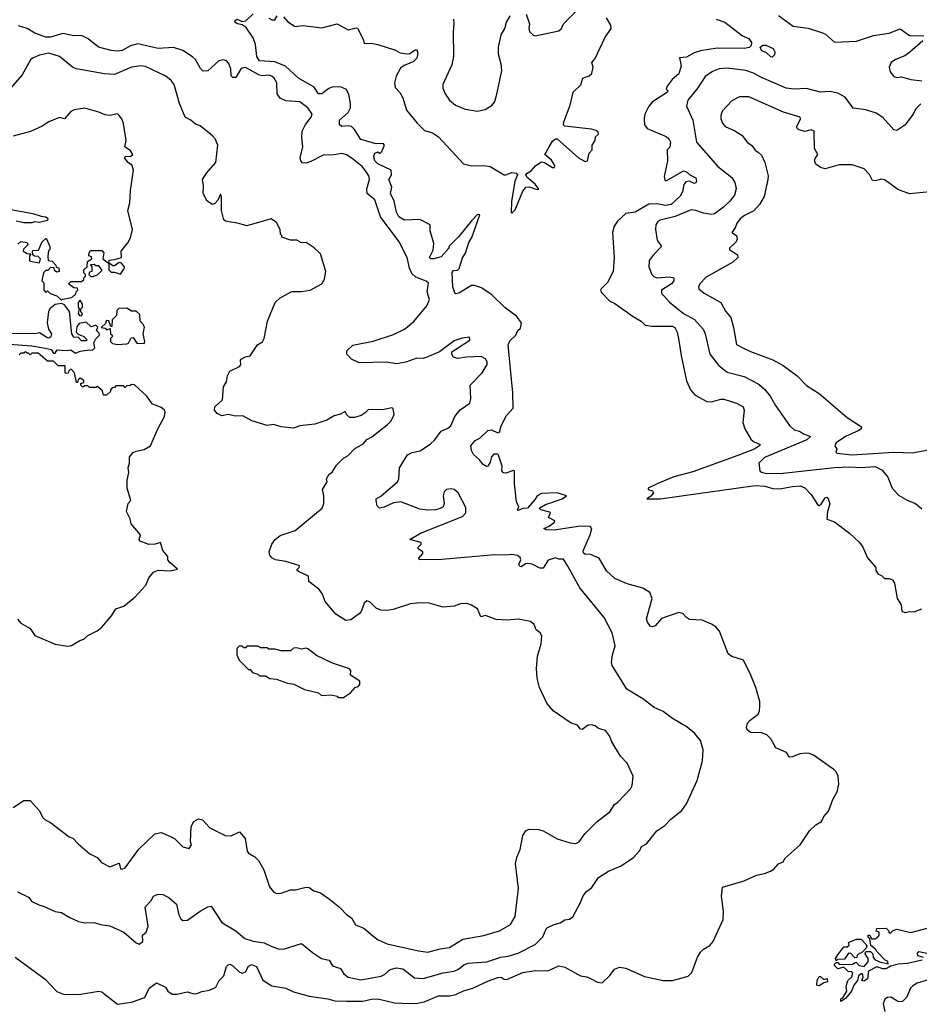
# Model space of a CAD drawing. Extents: x 1966327 to 2147849, y 395140 to 552178.
# Tile 71 of 256: x 1984128 to 1989898, y 461842 to 468161. Entities that reach past the tile are written whole.
import ezdxf

# ---------------------------------------------------------------- set-up
doc = ezdxf.new("R2010")
doc.units = 0

msp = doc.modelspace()

# ---------------------------------------------------------------- linework, layer by layer
at = {"layer": '0CON20XD'}
for points in [[(1987153.3, 465355), (1987145, 465320), (1987130, 465295), (1987123, 465293), (1987100, 465305), (1987077.5, 465335), (1987039.5, 465369.5), (1987026.2, 465395), (1987022.5, 465425), (1987050.3, 465459.7), (1987078.8, 465475), (1987130, 465525), (1987155, 465529.1), (1987195, 465508.8), (1987205, 465513.3), (1987216, 465555), (1987249.7, 465620.3), (1987292.1, 465667.9), (1987291.8, 465765), (1987261.8, 466075), (1987271, 466099), (1987310, 466135), (1987323.8, 466165), (1987339.4, 466180.6), (1987345.5, 466215), (1987315, 466258), (1987240.8, 466310.8), (1987155.7, 466395.7), (1987090.2, 466440.3), (1987045.5, 466454.5), (1987025, 466454.5), (1986943.5, 466406.5), (1986921.9, 466401.9), (1986905.5, 466445.5), (1986901.7, 466538.3), (1986909.3, 466550.7), (1986937, 466553), (1986947, 466563), (1986968.3, 466631.7), (1986987, 466663), (1987008.3, 466731.7), (1987027, 466763), (1987078.3, 466908.3), (1987065, 466910), (1987025, 466870), (1986945, 466770), (1986880, 466705), (1986880, 466695), (1986831.2, 466638.8), (1986785, 466626.2), (1986765, 466626.9), (1986756.9, 466635), (1986779.3, 466680.7), (1986783.4, 466725), (1986761.1, 466805), (1986760, 466845), (1986695, 466878), (1986595.3, 466874.7), (1986560, 466895), (1986544.2, 466925), (1986529.1, 466995), (1986505.8, 467045), (1986514.2, 467085), (1986494.5, 467134.5), (1986512.5, 467165), (1986510, 467195), (1986425, 467234.6), (1986405.6, 467255), (1986400.9, 467269.1), (1986398.5, 467285), (1986405, 467304), (1986425, 467312.5), (1986437.5, 467302.5), (1986450, 467315), (1986467.5, 467355), (1986460, 467365), (1986415, 467363.8), (1986315, 467391.5), (1986274.3, 467455), (1986255, 467474.3), (1986235, 467478.9), (1986195, 467475.8), (1986178.8, 467485), (1986179.4, 467515), (1986233.6, 467565), (1986249.1, 467595), (1986250.4, 467625), (1986239.5, 467679.5), (1986223, 467713), (1986185, 467729.1), (1986133, 467727), (1986111.1, 467718.9), (1986065, 467685.5), (1986045, 467683.8), (1986017, 467727), (1985915, 467784.6), (1985833.3, 467863.3), (1985765, 467889.5), (1985665, 467897.5), (1985649.1, 467925), (1985640.9, 468000.9), (1985624.2, 468045), (1985580.7, 468110.7), (1985555, 468127.5), (1985523.8, 468135), (1985508, 468145), (1985509.2, 468155), (1985521.2, 468165), (1985555, 468150), (1985577.7, 468152.3), (1985625, 468198.8)], [(1985725, 468170), (1985745, 468160), (1985765, 468160), (1985780, 468185)], [(1985819.3, 468179.3), (1985847, 468147), (1985895, 468117.5), (1985945, 468123.3), (1986065, 468108.8), (1986165, 468134.5), (1986235, 468095.7), (1986285, 468108.6), (1986295, 468105.6), (1986331.9, 468035), (1986338.3, 468008.3), (1986385, 468010), (1986425, 468000.6), (1986537.5, 467965), (1986567.5, 467947.5), (1986597.4, 467942.6), (1986627.5, 467942.5), (1986665, 467966.7), (1986675, 467966.7), (1986682, 467945), (1986675, 467913.3), (1986650.9, 467889.1), (1986593.2, 467866.8), (1986570, 467850), (1986542.9, 467797.1), (1986531.5, 467755), (1986536.5, 467725), (1986565, 467694.3), (1986585, 467660), (1986609.5, 467579.5), (1986676.4, 467496.4), (1986725, 467448.8), (1986775, 467434.4), (1986815, 467409.4), (1986975, 467235.6), (1987025, 467223.3), (1987105, 467225.5), (1987145, 467219.4), (1987235, 467165.7), (1987245, 467164), (1987285, 467180), (1987313.3, 467175), (1987321.2, 467165), (1987303.3, 467125), (1987283, 466993), (1987280, 466925), (1987285, 466920), (1987305, 466940), (1987355, 467060), (1987373.6, 467086.4), (1987395, 467087.5), (1987445, 467070), (1987457.5, 467072.5), (1987433.3, 467105), (1987380.5, 467150.5), (1987374.2, 467165), (1987382.5, 467175), (1987408.7, 467191.3), (1987438, 467225), (1987475, 467248.8), (1987495, 467243.3), (1987545, 467212.5), (1987558.3, 467211.7), (1987560, 467225), (1987538.3, 467258.3), (1987496.7, 467295), (1987524.8, 467345.3), (1987545, 467380.8), (1987565, 467396.2), (1987575, 467396.7), (1987712.5, 467275), (1987755, 467250), (1987770, 467255), (1987780, 467305), (1987800, 467325), (1987800, 467355), (1987820, 467385), (1987821.7, 467408.3), (1987840, 467425), (1987838.3, 467438.3), (1987825, 467450), (1987795, 467457.5), (1987625, 467477.5), (1987616.7, 467486.7), (1987618, 467505), (1987658.9, 467611.1), (1987678.5, 467695), (1987727.2, 467742.8), (1987740, 467785), (1987779.8, 467800.2), (1987797.1, 467815), (1987805.6, 467855), (1987796.7, 467885), (1987818.5, 467911.5), (1987882.1, 468045), (1987920.8, 468105), (1987920, 468125), (1987892.1, 468172.1)], [(1986909.4, 468165), (1986913.3, 468135), (1986908.5, 468085), (1986911.1, 467925), (1986899.8, 467870.2), (1986842.9, 467745), (1986842.1, 467722.1), (1986855.8, 467685), (1986884, 467645), (1986922.1, 467612.1), (1986985, 467585.8), (1987065, 467574), (1987112.5, 467585), (1987158.3, 467611.7), (1987176.2, 467635), (1987189.5, 467690.5), (1987220, 467835), (1987216.7, 467875), (1987199.3, 467939.3), (1987198.8, 467985), (1987215.9, 468064.1), (1987240, 468105), (1987250, 468145), (1987274.1, 468185.9)], [(1987377, 468197), (1987397.5, 468135), (1987392.5, 468105), (1987397.5, 468085), (1987420.7, 468060.7), (1987435, 468057.5), (1987585, 468090), (1987602.5, 468105), (1987616.7, 468135), (1987707.1, 468225)], [(1988995, 468186.7), (1989089.8, 468119.8), (1989185, 468105.5), (1989277, 468077), (1989296.9, 468066.9), (1989355, 468017.1), (1989495, 468022.1), (1989605, 468059.6), (1989705, 468074.4), (1989775, 468101.2), (1989835, 468058.9), (1989927.7, 468057.7)], [(1988472.7, 463277.3), (1988508.6, 463405), (1988511.9, 463475), (1988495.5, 463535.5), (1988458.9, 463578.9), (1988409.8, 463619.8), (1988315, 463676), (1988255, 463720), (1988196.8, 463746.8), (1988125, 463802.5), (1988022, 463865), (1987928.8, 464015), (1987923.8, 464035), (1987930, 464085), (1987947.2, 464142.8), (1987927.9, 464225), (1987876.3, 464325), (1987720.8, 464515), (1987643.5, 464653.5), (1987615, 464698.8), (1987585, 464698), (1987565, 464706.7), (1987518.3, 464691.7), (1987485, 464640), (1987465, 464641.2), (1987415, 464666.7), (1987385, 464670), (1987371.2, 464668.8), (1987345, 464648.8), (1987335, 464651.2), (1987328.8, 464665), (1987342.5, 464695), (1987338.3, 464708.3), (1987321.7, 464721.7), (1987285, 464729.4), (1987245, 464724.2), (1987175, 464727.1), (1986835, 464695.3), (1986692.5, 464695), (1986687.5, 464705), (1986713.3, 464735), (1986713.3, 464745), (1986683.3, 464765), (1986684.2, 464775.8), (1986703.3, 464795), (1986702.5, 464805), (1986630, 464825), (1986698, 464865), (1986967.7, 464972.3), (1986989.1, 464995), (1986989, 465029), (1986939.6, 465125), (1986915, 465144.6), (1986895, 465150.8), (1986864.6, 465145.4), (1986849.6, 465130.4), (1986843.8, 465105), (1986849.8, 465055), (1986843.2, 465035), (1986825, 465023.2), (1986795, 465015.8), (1986745, 465012.7), (1986695, 465019), (1986573.2, 465066.8), (1986525, 465059.5), (1986465, 465031.2), (1986435, 465025.7), (1986420.4, 465040.4), (1986413.8, 465075), (1986415, 465086), (1986445, 465102.2), (1986550.9, 465195), (1986560.4, 465215), (1986563.5, 465285), (1986615, 465367.3), (1986645, 465383.8), (1986697.2, 465392.8), (1986762.3, 465437.7), (1986791.5, 465465), (1986830.3, 465519.7), (1986875, 465539.6), (1986893.5, 465555), (1986919.1, 465615), (1986953.3, 465656.7), (1987015, 465698.6), (1987021.5, 465728.5), (1987017.1, 465815), (1987095, 465893.8), (1987126.8, 465946.8), (1987126.7, 465965), (1987115, 465983.8), (1987088.7, 465998.7), (1986994.4, 465995.6), (1986935, 465986.9), (1986911.2, 465995), (1986900, 466015), (1986900.6, 466029.4), (1987015, 466104), (1987012.5, 466122.5), (1986965, 466117.5), (1986915, 466098.6), (1986821.2, 466028.8), (1986735, 465992.9), (1986715, 465987.1), (1986675, 465987.8), (1986605, 465961.8), (1986545, 465951.4), (1986477.7, 465962.3), (1986305, 465959.4), (1986255, 465981.5), (1986227.1, 466015), (1986225.8, 466035), (1986265, 466071.9), (1986395, 466098.2), (1986525, 466141.1), (1986595, 466173.9), (1986655, 466224.5), (1986740, 466325), (1986757.3, 466365), (1986741.6, 466415), (1986748.9, 466468.9), (1986735, 466481.5), (1986668.4, 466508.4), (1986642, 466532), (1986628.5, 466565), (1986613.4, 466633.4), (1986560.8, 466735), (1986441.9, 466895), (1986405, 467004.3), (1986355.6, 467045), (1986354.5, 467075), (1986370.8, 467135), (1986367.7, 467157.7), (1986352.3, 467182.3), (1986325, 467218.5), (1986260.6, 467270.6), (1986225, 467292.8), (1986195, 467301.8), (1986145, 467292.4), (1986075, 467291.4), (1985995, 467250), (1985965, 467240.3), (1985942.3, 467242.3), (1985930.5, 467255), (1985926.2, 467275), (1985943.9, 467345), (1985936.7, 467405), (1985939.6, 467445), (1985961.7, 467488.3), (1985997.1, 467535), (1986003.6, 467555), (1985975.4, 467595), (1985925, 467632.9), (1985835, 467640.4), (1985798, 467658), (1985780, 467685), (1985777.5, 467755), (1985760, 467785), (1985745, 467798), (1985724.1, 467804.1), (1985685, 467799.8), (1985665, 467804), (1985575, 467854), (1985555, 467849.2), (1985545, 467840), (1985515, 467790), (1985495, 467788.6), (1985485, 467801.2), (1985481.6, 467845), (1985469.4, 467879.4), (1985455, 467895.5), (1985435, 467902.2), (1985405, 467896.7), (1985357.1, 467852.9), (1985335, 467831.4), (1985305, 467830), (1985288, 467848), (1985255, 467904.6), (1985235, 467922.9), (1985175, 467962.1), (1985115, 467983.1), (1985015, 467975.2), (1984885, 468005.3), (1984837.8, 467992.2), (1984785, 467962.6), (1984755, 467958.2), (1984715, 467962.7), (1984633.3, 467983.3), (1984567.4, 468037.4), (1984525, 468058.2), (1984475, 468057.6), (1984405, 468071), (1984325, 468047.7), (1984295, 468049.2), (1984225, 468074.3), (1984175, 468104), (1984120.4, 468120.4)], [(1988594.3, 468164.3), (1988650.8, 468145), (1988765, 468056.2), (1988805, 468039.2), (1988822, 468015), (1988820, 467995), (1988807.5, 467982.5), (1988775, 467975.6), (1988601.2, 467978.8), (1988495, 467961.5), (1988455, 467947.8), (1988405, 467920.6), (1988360, 467915), (1988371.5, 467865), (1988355, 467813.3), (1988313.3, 467776.7), (1988281.9, 467735), (1988273.8, 467715), (1988285.7, 467705.7), (1988283.8, 467695), (1988187.4, 467632.6), (1988163.7, 467606.3), (1988138.6, 467555), (1988134.4, 467525.6), (1988136.6, 467486.6), (1988152.7, 467462.7), (1988275, 467410.8), (1988292.5, 467395), (1988302.2, 467375), (1988297.8, 467342.2), (1988280, 467325), (1988282.5, 467255), (1988261.2, 467155), (1988265, 467130), (1988275, 467127.5), (1988385, 467190), (1988405, 467184.2), (1988425.9, 467165.9), (1988465, 467145.7), (1988468.1, 467125), (1988465, 467114), (1988455, 467109.2), (1988425, 467124), (1988400.7, 467119.3), (1988388, 467102), (1988380, 467055), (1988365, 467028.6), (1988307.5, 466975), (1988271.2, 466968.8), (1988215, 466979.4), (1988162.4, 466977.6), (1988075, 466924.6), (1988015, 466917.1), (1987962.6, 466867.4), (1987940, 466835), (1987931.1, 466795), (1987940.4, 466635), (1987935.4, 466545), (1987898.9, 466475), (1987857.3, 466432.7), (1987853.3, 466425), (1987859.3, 466409.3), (1987912.5, 466355), (1987945, 466340), (1988062.5, 466255), (1988115, 466226.2), (1988140.3, 466200.3), (1988182.7, 466192.7), (1988312.7, 466192.7), (1988329.5, 466185), (1988344.6, 466155), (1988354.7, 466115), (1988370, 466005), (1988405, 465842.5), (1988430, 465785), (1988460.7, 465750.7), (1988535, 465711.2), (1988565, 465708), (1988624.4, 465725.6), (1988645, 465725.6), (1988725, 465700.6), (1988767.5, 465675), (1988774, 465655), (1988766.4, 465576.4), (1988780, 465535), (1988818.3, 465468.3), (1988833.9, 465453.9), (1988877.5, 465435), (1988872.5, 465425), (1988838.6, 465405), (1988735, 465362.7), (1988445, 465259.2), (1988322.8, 465227.2), (1988220, 465185), (1988160, 465155), (1988160, 465145), (1988186.1, 465136.1), (1988192.5, 465125), (1988176.4, 465103.6), (1988150, 465085), (1988235, 465084.7), (1988845, 465170.9), (1988907.6, 465167.6), (1988965, 465150), (1989015, 465151.9), (1989084.7, 465165.3), (1989135, 465168.5), (1989165, 465155.7), (1989205, 465114.2), (1989245, 465048.8), (1989255, 465043.3), (1989268.3, 465051.7), (1989295, 465091.2), (1989305, 465096.2), (1989311.7, 465091.7), (1989324.3, 465054.3), (1989309.1, 465005), (1989305.7, 464955.7), (1989355, 464937.9), (1989451.5, 464865), (1989515, 464805.3), (1989535.8, 464775), (1989565, 464707.5), (1989620, 464645), (1989620, 464625), (1989635, 464602.5), (1989655, 464593.3), (1989675, 464573.3), (1989705, 464573.3), (1989726.2, 464565), (1989738.8, 464545), (1989756.6, 464446.6), (1989782, 464405), (1989786.7, 464365), (1989805, 464356), (1989835, 464363.3), (1989865, 464360), (1989915, 464380)], [(1988955, 467920), (1988945, 467922.5), (1988918.3, 467948.3), (1988885, 467963.8), (1988877.5, 467985), (1988895, 467997.5), (1988913, 467997), (1988960, 467975), (1988972.5, 467955), (1988970, 467935), (1988955, 467920)], [(1989920.8, 468025), (1989837.5, 467952.5), (1989805, 467929.6), (1989745.3, 467904.7)], [(1984085, 463103.8), (1984155, 463148.8), (1984195, 463150), (1984252.5, 463085), (1984275, 463040), (1984290, 463025), (1984325, 463007.5), (1984445, 462916.7), (1984468.3, 462908.3), (1984501.7, 462871.7), (1984577.7, 462807.7), (1984625, 462783.8), (1984651.7, 462751.7), (1984705, 462724.2), (1984765, 462746.7), (1984775, 462712), (1984785, 462709.2), (1984805, 462718), (1984892.8, 462837.2), (1984995, 462935.6), (1985035, 462943.5), (1985095, 462919.6), (1985120.6, 462905), (1985175, 462852.9), (1985215, 462841.2), (1985230, 462865), (1985223.8, 462885), (1985227.6, 462982.4), (1985245, 463013.8), (1985275, 463032), (1985300, 463025), (1985346.2, 462975), (1985445, 462925.7), (1985485, 462922.5), (1985537.7, 462947.7), (1985573.8, 462905), (1985586, 462825), (1985595, 462812), (1985635, 462788), (1985658.8, 462765), (1985694, 462705), (1985730, 462595), (1985755, 462563.3), (1985775, 462553.3), (1985805.9, 462554.1), (1985865, 462576.2), (1985897, 462577), (1985965, 462593.8), (1985985, 462591.2), (1986015, 462570), (1986056.1, 462556.1), (1986115, 462516.7), (1986180, 462465), (1986226.7, 462415), (1986255, 462396.7), (1986282.7, 462352.7), (1986335, 462330), (1986392, 462282), (1986427.5, 462255), (1986485, 462228.8), (1986686.2, 462183.8), (1986745, 462176.2), (1986825, 462198), (1986885, 462206.7), (1986969.5, 462260.5), (1987105, 462283.8), (1987205.9, 462314.1), (1987275.9, 462354.1), (1987306.7, 462405), (1987327.1, 462585), (1987307.5, 462745), (1987315.9, 462784.1), (1987338, 462835), (1987356, 462925), (1987374.2, 462955.8), (1987395, 462966), (1987455, 462964), (1987485, 462954.2), (1987575, 462904.2), (1987658.8, 462878.8), (1987695, 462873.8), (1987717.5, 462885), (1987753.8, 462935), (1987833, 463017), (1987912.7, 463077.3), (1987943.3, 463125), (1987965, 463138.8), (1988046, 463225), (1988056, 463245), (1988063.8, 463305), (1988025, 463390), (1987982, 463435), (1987926.6, 463526.6), (1987910, 463565), (1987885, 463598.8), (1987840.9, 463610.9), (1987818.3, 463628.3), (1987795, 463636.2), (1987775, 463633.8), (1987735, 463606.2), (1987725, 463606.7), (1987705, 463633.8), (1987665, 463646.7), (1987550, 463725), (1987508.8, 463775), (1987462, 463875), (1987448, 463935), (1987442.3, 463997.7), (1987449.2, 464075), (1987472, 464155), (1987475.9, 464205.9), (1987466, 464225), (1987440, 464245), (1987428.8, 464278.8), (1987405, 464298.8), (1987325, 464314.3), (1987255, 464306.7), (1987185, 464310.6), (1987115, 464336.5), (1987085, 464328.6), (1987065, 464379.2), (1987025, 464404), (1986995, 464413.8), (1986955, 464411.2), (1986915, 464396.2), (1986845, 464390), (1986755, 464416.2), (1986695, 464418), (1986635, 464411.2), (1986524.1, 464375.9), (1986485, 464369.2), (1986445, 464372), (1986415, 464383.8), (1986375, 464422.5), (1986355, 464430), (1986337.5, 464415), (1986317.7, 464362.3), (1986305, 464346.7), (1986250.7, 464309.3), (1986220, 464305), (1986156, 464345), (1986087.8, 464427.8), (1986067.4, 464477.4), (1986046, 464505), (1985983.3, 464555), (1985979.5, 464589.5), (1985915, 464618.8), (1985906.7, 464625), (1985907, 464633), (1985920, 464645), (1985923.3, 464655), (1985918.3, 464658.3), (1985835, 464684.4), (1985767.5, 464695), (1985745, 464706.7), (1985732, 464725), (1985727.5, 464745), (1985744, 464795), (1985765.8, 464824.2), (1985798.8, 464851.2), (1985895, 464882), (1986068.8, 465025), (1986078.8, 465055), (1986078.8, 465105), (1986070, 465145), (1986100, 465195), (1986096.7, 465215), (1986112.5, 465245), (1986133, 465257), (1986158.8, 465301.2), (1986204.2, 465345.8), (1986235, 465363.8), (1986275, 465406.2), (1986331.3, 465438.7), (1986355, 465465.8), (1986387.2, 465482.8), (1986485, 465560), (1986508, 465585), (1986530, 465625), (1986522.5, 465665), (1986515, 465670), (1986455, 465656.9), (1986365, 465660), (1986343.5, 465636.5), (1986319, 465621), (1986275, 465607.3), (1986245, 465606.9), (1986225.5, 465625.5), (1986215, 465646.7), (1986185, 465630), (1986145, 465618.8), (1986098.8, 465591.2), (1986020, 465565), (1985925, 465553.3), (1985885, 465540), (1985805, 465546.7), (1985755, 465563.3), (1985715, 465556.7), (1985616.1, 465586.1), (1985559.3, 465619.3), (1985515, 465616.7), (1985465, 465626.2), (1985425, 465617.5), (1985395, 465632.5), (1985377.5, 465655), (1985380, 465675), (1985428.8, 465721.2), (1985434.6, 465805), (1985454.1, 465835.9), (1985459.6, 465875), (1985474.5, 465905.5), (1985537.5, 465935), (1985546.7, 465945), (1985543.3, 465975), (1985548.8, 465981.2), (1985575, 465996.2), (1985606.4, 466003.6), (1985652.5, 466075), (1985685.8, 466094.2), (1985695.5, 466114.5), (1985716.9, 466225), (1985766, 466345), (1985798, 466375), (1985873, 466417), (1985935, 466416.2), (1985990, 466425), (1986066.7, 466465), (1986083.8, 466495), (1986092, 466545), (1986057, 466657), (1986017.3, 466697.3), (1985965, 466730), (1985935, 466728), (1985905, 466746), (1985865, 466746.7), (1985810, 466765), (1985810, 466775), (1985800, 466785), (1985797.5, 466815), (1985775, 466860), (1985741.7, 466881.7), (1985585, 466837.5), (1985533, 466853), (1985446.7, 466866.7), (1985436.1, 466876.1), (1985421.4, 466935), (1985423, 467023), (1985415, 467040), (1985397.5, 467002.5), (1985379.5, 466980.5), (1985365, 466973.8), (1985331.2, 466995), (1985303.8, 467045), (1985306.7, 467095), (1985300, 467135), (1985325, 467176.7), (1985386.7, 467245), (1985398, 467355), (1985381.2, 467395), (1985365, 467416.2), (1985285, 467478.6), (1985255, 467490.8), (1985225, 467515.7), (1985188.8, 467535), (1985153, 467623), (1985117.5, 467745), (1985100, 467770), (1985065, 467799.2), (1984935, 467861.1), (1984904.4, 467864.4), (1984845, 467855.5), (1984735, 467808.5), (1984672.4, 467812.4), (1984490, 467845), (1984466.6, 467856.6), (1984383.8, 467925), (1984315, 467945.5), (1984255, 467932.9), (1984213.6, 467916.4), (1984196.8, 467903.2), (1984143, 467807), (1984055, 467705.8)], [(1989745.3, 467904.7), (1989718.6, 467885), (1989704.3, 467855), (1989711.2, 467825), (1989735, 467796), (1989755, 467789.2), (1989785, 467792.9), (1989845, 467775.8), (1989915, 467768.9)], [(1989909.1, 467620.9), (1989874.6, 467585.4), (1989858.6, 467555), (1989805.3, 467484.7), (1989755, 467448.6), (1989735, 467453.1), (1989663.8, 467533.8), (1989621.3, 467561.3), (1989555, 467581.9), (1989473.8, 467593.8), (1989422.5, 467662.5), (1989375, 467688.8), (1989325, 467699.7), (1989265, 467695.4), (1989175, 467719.2), (1989095, 467715.4), (1989045, 467722), (1988885, 467790), (1988835, 467816.8), (1988785, 467834.6), (1988665, 467849.6), (1988615, 467845.4), (1988572.3, 467827.7), (1988523.9, 467796.1), (1988477.2, 467722.8), (1988413.1, 467645), (1988404.4, 467605), (1988446.2, 467516.2), (1988468.5, 467375), (1988605, 467218), (1988695, 467148), (1988715.6, 467115), (1988722.5, 467075), (1988711.8, 467035), (1988682.7, 466995), (1988643, 466957), (1988584.7, 466915.3), (1988565, 466911.4), (1988515, 466918.1), (1988465, 466936.6), (1988435, 466940.8), (1988332.3, 466897.7), (1988236, 466875), (1988220.6, 466865), (1988207.8, 466845), (1988205.4, 466815), (1988216.7, 466746.7), (1988245.6, 466705), (1988190.4, 466649.6), (1988165.4, 466615), (1988163.6, 466575), (1988182.9, 466525), (1988195, 466511.5), (1988214.8, 466504.8), (1988295, 466511.3), (1988323, 466503), (1988324.3, 466485), (1988309.1, 466465), (1988243.6, 466425), (1988245.5, 466405), (1988296.8, 466346.8), (1988385.7, 466275.7), (1988456.1, 466236.1), (1988512.5, 466175), (1988525.4, 466145), (1988555.4, 466015), (1988611.7, 465941.7), (1988665, 465897.5), (1988775, 465870.9), (1988864.1, 465824.1), (1988905, 465789.4), (1988941.5, 465745), (1988975.3, 465685.3), (1989065.5, 465555.5), (1989095, 465528.6), (1989129.7, 465519.7), (1989155, 465502.2), (1989201.2, 465485), (1989176.9, 465465), (1988905, 465351.8), (1988868, 465315), (1988876.2, 465265), (1988885.7, 465255.7), (1988915, 465248.2), (1989025, 465250.2), (1989355, 465287.6), (1989451.3, 465291.3), (1989525, 465286.2), (1989615, 465292.9), (1989659.8, 465269.8), (1989696.2, 465225), (1989725, 465154), (1989765, 465108.8), (1989825, 465074.2), (1989875, 465055.8), (1989915, 465022.5)], [(1989965, 467056.4), (1989835, 467043.4), (1989761.5, 467071.5), (1989703.1, 467113.1), (1989675, 467132.5), (1989655, 467137.5), (1989615, 467125.8), (1989598.6, 467128.6), (1989577.9, 467167.9), (1989545, 467203.8), (1989468.3, 467228.3), (1989385, 467230), (1989295, 467203.3), (1989265, 467212.5), (1989235, 467233.3), (1989226.7, 467255), (1989229.3, 467270.7), (1989247.5, 467295), (1989226.7, 467335), (1989223.3, 467445), (1989205, 467454), (1989165, 467442.2), (1989125, 467454.4), (1989115, 467463.8), (1989113.3, 467475), (1989135.7, 467525), (1989133.8, 467535), (1989027.2, 467567.2), (1988805, 467665.7), (1988745, 467665.7), (1988695, 467640), (1988635.7, 467575), (1988625, 467547.5), (1988624.4, 467525), (1988636.3, 467496.3), (1988654, 467475), (1988715, 467447.5), (1988759.3, 467419.3), (1988794.6, 467374.6), (1988823.6, 467353.6), (1988845, 467323.8), (1988867.6, 467307.6), (1988885, 467291.2), (1988907.1, 467245), (1988928.3, 467158.3), (1988927.5, 467135), (1988903.3, 467025), (1988872.2, 466975), (1988835.9, 466934.1), (1988777.1, 466905), (1988751.8, 466885), (1988727.5, 466855), (1988717.5, 466825), (1988695.8, 466795), (1988725, 466775.5), (1988730.2, 466755), (1988722.7, 466735), (1988681.2, 466695), (1988681.2, 466685), (1988731.7, 466651.7), (1988733.8, 466635), (1988702.9, 466605), (1988531.7, 466508.3), (1988490, 466465), (1988482.2, 466445), (1988485, 466434.2), (1988518.8, 466405), (1988626, 466346), (1988655, 466290), (1988688.8, 466248.8), (1988706.2, 466186.2), (1988725, 466076.2), (1988765.4, 466055.4), (1988815, 466030.9), (1988958, 465978), (1989025, 465941.4), (1989115, 465874), (1989175, 465814), (1989255, 465762.5), (1989435, 465607.5), (1989526.9, 465546.9), (1989524.4, 465535), (1989511.5, 465525), (1989424.5, 465485), (1989364.3, 465445), (1989356.1, 465426.1), (1989368.8, 465405), (1989363.8, 465385), (1989369.2, 465379.2), (1989465, 465368.7), (1989735.3, 465385.3), (1989855, 465380.6), (1989955, 465400.6)], [(1984115, 466720), (1984135, 466737.5), (1984175, 466730), (1984180, 466715), (1984151.7, 466688.3), (1984150, 466675), (1984175, 466660), (1984198.3, 466658.3), (1984190, 466645), (1984190, 466615), (1984195, 466610), (1984255, 466600), (1984260, 466625), (1984245, 466640), (1984223, 466643), (1984211.7, 466651.7), (1984210, 466675), (1984215, 466680), (1984248.3, 466681.7), (1984272.5, 466735), (1984298.3, 466758.3), (1984320, 466705), (1984320, 466685), (1984313, 466677), (1984307.5, 466645), (1984310, 466615), (1984335, 466610), (1984360, 466585), (1984361.7, 466571.7), (1984378.3, 466568.3), (1984380, 466545), (1984365, 466540), (1984351.7, 466551.7), (1984348.3, 466568.3), (1984325, 466570), (1984308.3, 466551.7), (1984295, 466550), (1984280, 466535), (1984270, 466485), (1984281.7, 466471.7), (1984282.5, 466425), (1984295, 466410), (1984305, 466420), (1984323, 466403), (1984365, 466387.5), (1984395, 466360), (1984403, 466367), (1984461.7, 466378.3), (1984488.3, 466401.7), (1984490, 466415), (1984500, 466425), (1984498.3, 466438.3), (1984475, 466440), (1984440, 466465), (1984455, 466480), (1984525, 466480), (1984538.3, 466491.7), (1984540, 466505), (1984550, 466515), (1984550, 466525), (1984540, 466535), (1984540, 466555), (1984560, 466575), (1984561.7, 466608.3), (1984590, 466625), (1984588.3, 466638.3), (1984570, 466645), (1984572.5, 466665), (1984581.7, 466678.3), (1984655, 466680), (1984667.5, 466665), (1984660, 466625), (1984695, 466600), (1984700, 466600), (1984701.7, 466618.3), (1984735, 466622.5), (1984780, 466635), (1984777.5, 466675), (1984820.7, 466729.3), (1984838.3, 466761.7), (1984851.2, 466815), (1984822.2, 466935), (1984833.1, 466985), (1984838.1, 467065), (1984857.5, 467195), (1984848.1, 467225), (1984824.1, 467244.1), (1984800, 467275), (1984805, 467283.3), (1984840, 467285), (1984852.5, 467295), (1984839.2, 467319.2), (1984802.5, 467345), (1984810, 467385), (1984793.3, 467495), (1984782.5, 467525), (1984766.4, 467546.4), (1984755, 467556.2), (1984705, 467546), (1984675, 467550), (1984635, 467568), (1984545, 467592), (1984477.7, 467582.3), (1984455, 467571.2), (1984415, 467523.8), (1984382.5, 467532.5), (1984315, 467506), (1984272.5, 467477.5), (1984197.3, 467442.7), (1984085, 467414)], [(1984013.5, 466953.5), (1984212.3, 466917.7), (1984265, 466900), (1984296.1, 466896.1), (1984307.5, 466885), (1984305, 466872.5), (1984255, 466860), (1984225, 466862.5), (1984205, 466856.7), (1984155, 466857.5), (1984105, 466868)], [(1984595, 466512.5), (1984627, 466523), (1984657.5, 466552.5), (1984635, 466580), (1984615, 466580), (1984605, 466590), (1984581.7, 466588.3), (1984590, 466575), (1984590, 466545), (1984575, 466540), (1984570, 466525), (1984583, 466513), (1984595, 466512.5)], [(1984775, 466527.5), (1984800, 466565), (1984800, 466575), (1984779.3, 466599.3), (1984765, 466602.5), (1984735, 466580), (1984725, 466580), (1984700, 466600), (1984700, 466555), (1984715, 466540), (1984735, 466540), (1984775, 466527.5)], [(1984005, 466082.5), (1984205, 466068), (1984293, 466053), (1984330, 466045), (1984345, 466020), (1984355, 466020), (1984368.3, 466041.7), (1984425, 466037.5), (1984455, 466042.5), (1984485, 466020), (1984515, 466033.3), (1984575, 466042.5), (1984595, 466040), (1984610, 466055), (1984603, 466087), (1984617, 466113), (1984640, 466135), (1984638.3, 466148.3), (1984620, 466165), (1984628.3, 466188.3), (1984615, 466200), (1984585, 466190), (1984555, 466220), (1984508.3, 466211.7), (1984495, 466190), (1984490, 466155), (1984501.7, 466141.7), (1984538.3, 466128.3), (1984560, 466105), (1984555, 466100), (1984525, 466100), (1984505, 466120), (1984475, 466122.5), (1984462.5, 466145), (1984447.7, 466287.7), (1984415, 466330), (1984395, 466340), (1984355, 466332.5), (1984323.6, 466306.4), (1984312.5, 466287.5), (1984304.2, 466215), (1984312.9, 466175), (1984331.9, 466145), (1984328, 466125), (1984315, 466117.5), (1984300.7, 466120.7), (1984255, 466151.2), (1984225, 466144), (1984075, 466146.9)], [(1984525, 466260), (1984530, 466275), (1984520, 466285), (1984520, 466305), (1984530, 466315), (1984530, 466335), (1984515, 466360), (1984502.5, 466345), (1984502.5, 466315), (1984510, 466305), (1984503.3, 466275), (1984511.7, 466261.7), (1984525, 466260)], [(1984755, 466076.7), (1984815, 466080), (1984825, 466083.8), (1984842, 466118), (1984855, 466120), (1984880, 466085), (1984925, 466082.5), (1984930, 466095), (1984920, 466145), (1984927.5, 466187.5), (1984918.3, 466208.3), (1984900, 466225), (1984898.3, 466268.3), (1984875, 466290), (1984845, 466290), (1984815, 466310), (1984762.5, 466307.5), (1984750, 466295), (1984748.3, 466261.7), (1984720, 466235), (1984718.3, 466191.7), (1984711.7, 466191.7), (1984698.3, 466228.3), (1984685, 466230), (1984678.3, 466211.7), (1984650, 466185), (1984675, 466180), (1984685, 466170), (1984708.3, 466178.3), (1984710, 466145), (1984720, 466135), (1984720, 466125), (1984710, 466115), (1984710, 466095), (1984723, 466083), (1984755, 466076.7)], [(1984113, 464313), (1984135, 464287.5), (1984195, 464252.5), (1984225, 464207.5), (1984355, 464152.5), (1984435, 464140), (1984460, 464145), (1984513, 464177), (1984540, 464185), (1984565, 464207.5), (1984625, 464237.5), (1984655, 464262.5), (1984716.7, 464335), (1984745, 464380), (1984795, 464396.7), (1984865.6, 464454.4), (1984937.5, 464532.5), (1984955, 464578.8), (1984986.2, 464615), (1985015, 464628.1), (1985092.7, 464622.7), (1985140, 464635), (1985093.3, 464675), (1985077.5, 464695), (1985077.5, 464715), (1985046.7, 464755), (1985030, 464805), (1984996, 464794), (1984955, 464791.9), (1984900, 464815), (1984893.3, 464825), (1984902.5, 464855), (1984842.5, 464925), (1984836.4, 464956.4), (1984813.3, 465005), (1984822.5, 465055), (1984840, 465075), (1984817.5, 465155), (1984817.5, 465205), (1984826.7, 465255), (1984822.5, 465285), (1984832.5, 465315), (1984832.5, 465355), (1984855, 465382.5), (1984875, 465392.5), (1984927, 465403), (1984967.5, 465425), (1985014.1, 465535.9), (1985055.8, 465615), (1985061.2, 465645), (1985055, 465657.5), (1985035, 465672.5), (1984977.5, 465695), (1984942.5, 465745), (1984865, 465817.5), (1984845, 465820), (1984837, 465813), (1984815, 465810), (1984805, 465800), (1984795, 465810), (1984745, 465810), (1984735, 465800), (1984721.7, 465798.3), (1984710, 465785), (1984710, 465775), (1984685, 465750), (1984665, 465750), (1984658.3, 465778.3), (1984627, 465807), (1984615, 465800), (1984575, 465800), (1984565, 465810), (1984545, 465810), (1984531.7, 465801.7), (1984520, 465815), (1984520, 465825), (1984538.3, 465831.7), (1984540, 465845), (1984515, 465860), (1984501.7, 465848.3), (1984498.3, 465831.7), (1984491.7, 465831.7), (1984480, 465895), (1984458.3, 465918.3), (1984441.7, 465908.3), (1984438.3, 465891.7), (1984425, 465890), (1984420, 465895), (1984418.3, 465938.3), (1984375, 465940), (1984345, 465970), (1984305, 465970), (1984245, 466020), (1984205, 466020), (1984195, 466010), (1984185, 466020), (1984175, 466020), (1984165, 466030), (1984155, 466020), (1984135, 466020), (1984125, 466010)], [(1984098.6, 462145), (1984292, 462002), (1984365, 461924.4), (1984407.6, 461907.6), (1984505, 461905.4), (1984635, 461926.5), (1984655, 461921.1), (1984685.7, 461895.7), (1984755, 461843.3), (1984845, 461856.2), (1984930, 461885), (1984958.1, 461945), (1985005, 461979.2), (1985062.3, 461952.3), (1985077.5, 461925), (1985105, 461906.7), (1985135, 461906), (1985205, 461922.5), (1985245, 461908.8), (1985265, 461910), (1985295, 461924), (1985345, 461932), (1985385, 461951.2), (1985406.2, 461995), (1985436, 462025), (1985453.3, 462085), (1985464.1, 462095.9), (1985475, 462098.8), (1985495, 462088), (1985535, 462049.2), (1985555, 462041.9), (1985575, 462049.2), (1985595, 462085.8), (1985615, 462096.9), (1985645.7, 462085), (1985686.4, 461996.4), (1985745, 461960), (1985834.2, 461944.2), (1985885, 461921.2), (1985985, 461894), (1986105, 461875.8), (1986150, 461865), (1986225, 461860.8), (1986327.8, 461862.2), (1986385, 461875.4), (1986425, 461877.5), (1986532.1, 461852.1), (1986625, 461846.5), (1986680.2, 461849.8), (1986721.7, 461858.3), (1986815, 461895.4), (1986885, 461896.7), (1986925.4, 461904.6), (1986975, 461927.8), (1987035, 461944.4), (1987135, 461993.1), (1987195, 462014.2), (1987215.7, 462015.7), (1987235, 462002), (1987251.9, 462001.9), (1987355, 462045.5), (1987435, 462058.6), (1987515, 462057.1), (1987585, 462088), (1987625, 462080), (1987725, 462024), (1987765, 462018), (1987793.3, 462005), (1987835, 461983.1), (1987865, 461978.8), (1987913.9, 462026.1), (1987942.3, 462067.7), (1987975, 462080), (1988015, 462073.8), (1988135, 462020), (1988255, 461994.5), (1988315, 461995.5), (1988415, 462022.5), (1988439.2, 462045), (1988475.7, 462144.3), (1988495, 462176.2), (1988515, 462196), (1988555, 462220), (1988575.8, 462245), (1988640, 462385), (1988643, 462437), (1988630, 462535), (1988636.1, 462593.9), (1988775.5, 462634.5), (1988855, 462670.8), (1988905, 462680.6), (1988943.6, 462696.4), (1988965, 462709.2), (1988995, 462743.1), (1989024, 462755), (1989038.8, 462778.8), (1989135, 462865.8), (1989195, 462955.8), (1989235, 462994.2), (1989270, 463015), (1989285, 463046.2), (1989315, 463081.2), (1989343.1, 463155), (1989371.5, 463205), (1989381.2, 463255), (1989377.8, 463305), (1989365, 463333.8), (1989349.3, 463349.3), (1989220.3, 463440.3), (1989195, 463451.4), (1989172.6, 463452.6), (1989131.9, 463448.1), (1989085, 463428.9), (1989065, 463428.8), (1989047.3, 463457.3), (1988977.2, 463487.2), (1988946.4, 463545), (1988920.8, 463570.8), (1988885, 463584.6), (1988815, 463586.9), (1988795, 463602.5), (1988790, 463615), (1988796.9, 463645), (1988812.5, 463665), (1988865.3, 463704.7), (1988873.8, 463725), (1988876.1, 463755), (1988874.6, 463785), (1988848.7, 463875), (1988817.3, 463955), (1988770.6, 464050.6), (1988695, 464072.9), (1988671.9, 464091.9), (1988616.2, 464236.2), (1988592.5, 464265), (1988565, 464281.8), (1988505, 464306.8), (1988425, 464310.5), (1988405, 464323.1), (1988380.7, 464350.7), (1988355, 464357.1), (1988245, 464317.5), (1988205, 464270), (1988185, 464263.3), (1988175, 464266.2), (1988155, 464294.2), (1988148.9, 464315), (1988184.7, 464445), (1988169.6, 464485), (1988125, 464511.5), (1988025, 464540), (1987945, 464574.3), (1987892.6, 464622.6), (1987845.2, 464705.2), (1987788.7, 464728.7), (1987755, 464729.5), (1987745, 464736), (1987742.5, 464752.5), (1987787.3, 464855), (1987796.7, 464895), (1987787.3, 464907.3), (1987725, 464909.4), (1987555, 464885.6), (1987507, 464887), (1987490, 464895), (1987525, 464911.2), (1987557.5, 464935), (1987560, 464945), (1987520, 464965), (1987532.5, 464995), (1987529.3, 464999.3), (1987470, 465015), (1987460, 465025), (1987500.6, 465049.4), (1987606.7, 465085), (1987635.9, 465105.9), (1987575, 465123.1), (1987475, 465118.9), (1987446, 465105), (1987435, 465083.8), (1987385, 465026.7), (1987355, 465023.8), (1987325, 465011.2), (1987321.2, 465015), (1987329.2, 465035), (1987314.2, 465065.8), (1987301.2, 465185), (1987302.5, 465262.5), (1987295, 465266.7), (1987245, 465250), (1987231.7, 465251.7), (1987220, 465265), (1987222.5, 465295), (1987200, 465365), (1987191.7, 465371.7), (1987168.3, 465371.7), (1987153.3, 465355)], [(1986205, 463810), (1986249.3, 463840.7), (1986280, 463875), (1986298.3, 463881.7), (1986310, 463895), (1986310, 463915), (1986250, 463955), (1986252.5, 463985), (1986242.5, 463995), (1986135, 464031.2), (1986030.5, 464080.5), (1985975, 464123.3), (1985965, 464126.7), (1985935, 464120), (1985905, 464130), (1985883, 464127), (1985865, 464110), (1985805, 464110), (1985765, 464120), (1985725, 464120), (1985715, 464130), (1985675, 464130), (1985655, 464140), (1985585, 464140), (1985575, 464130), (1985565, 464130), (1985555, 464140), (1985535, 464140), (1985520, 464125), (1985520, 464085), (1985535, 464050), (1985595, 463990), (1985605, 463990), (1985621.7, 463971.7), (1985655, 463960), (1985665, 463950), (1985705, 463950), (1985733, 463933), (1985775, 463927.5), (1985845, 463902.5), (1985887, 463897), (1985955, 463862.5), (1986045, 463840), (1986063, 463823), (1986125, 463827.5), (1986165, 463820), (1986175, 463810), (1986205, 463810)], [(1984113.9, 462563.9), (1984185, 462530), (1984205, 462502.5), (1984249.3, 462479.3), (1984285, 462470), (1984355, 462437.5), (1984395, 462430), (1984445, 462400), (1984505, 462373.8), (1984545, 462363.8), (1984605, 462366.2), (1984645, 462353.8), (1984705, 462346.2), (1984795.7, 462305.7), (1984875, 462236.7), (1984895, 462226.7), (1984917.5, 462245), (1984916.2, 462285), (1984939.4, 462305), (1984952.1, 462342.1), (1984932.5, 462465), (1984971.7, 462508.3), (1984985, 462536), (1985015, 462547.5), (1985045.9, 462545.9), (1985085, 462527.5), (1985132.5, 462485), (1985149.2, 462415), (1985160.9, 462390.9), (1985175, 462378.8), (1985205, 462381.2), (1985285, 462440), (1985335, 462468), (1985355, 462471.2), (1985425, 462365.8), (1985515, 462313.1), (1985572, 462265), (1985625, 462246.9), (1985695, 462235.4), (1985745, 462212.7), (1985785, 462197.5), (1985820, 462195), (1985935, 462231.1), (1986005, 462173.3), (1986064, 462135), (1986112.5, 462125), (1986135, 462088.1), (1986185, 462070.8), (1986207.8, 462037.8), (1986234.2, 462015), (1986315, 461999.1), (1986447.3, 462022.7), (1986467.7, 462032.2), (1986505, 462065.3), (1986545, 462075.6), (1986585, 462068.7), (1986661.2, 462011.2), (1986715, 462007.2), (1986845, 462044.7), (1986915, 462054.7), (1986942.5, 462067.5), (1986976.9, 462095), (1987005, 462105.4), (1987125.2, 462114.8), (1987215, 462143.8), (1987261.5, 462151.5), (1987325, 462169.6), (1987435.2, 462224.7), (1987483.5, 462275), (1987504.7, 462325.3), (1987514.2, 462335), (1987555.4, 462354.6), (1987595.3, 462364.7), (1987625, 462383.3), (1987655, 462388.9), (1987675, 462402.5), (1987726, 462495), (1987741.7, 462538.3), (1987763.3, 462565), (1987797.7, 462592.3), (1987841.2, 462655), (1987905, 462695.6), (1987985, 462730), (1988065, 462784), (1988105, 462828.8), (1988116, 462855), (1988148, 462872), (1988214.2, 462955), (1988265, 462990), (1988305, 463030.8), (1988375, 463086), (1988405, 463128.8), (1988472.7, 463277.3)], [(1989916.7, 462125), (1989823, 462103), (1989765, 462100), (1989712.5, 462087.5), (1989685, 462070), (1989665, 462070), (1989625, 462082.5), (1989572.5, 462055), (1989565.7, 462005), (1989545, 461990), (1989530, 461995), (1989537.5, 462015), (1989535, 462037.5), (1989525, 462037.5), (1989507.5, 462025), (1989502.5, 461995), (1989477.5, 461965), (1989463.3, 461925), (1989425, 461880), (1989395, 461860), (1989393.9, 461876.1), (1989407, 461883), (1989432.5, 461925), (1989430, 461955), (1989440, 461995), (1989465, 462017.5), (1989471.7, 462041.7), (1989465, 462050), (1989441.7, 462051.7), (1989415, 462080), (1989375, 462070), (1989350, 462095), (1989365, 462110), (1989375, 462110), (1989385, 462100), (1989445, 462097.5), (1989471.7, 462098.3), (1989485, 462110), (1989495, 462110), (1989511.7, 462091.7), (1989545, 462083.3), (1989570, 462115), (1989570, 462135), (1989550, 462165), (1989555, 462180), (1989585, 462180), (1989600, 462165), (1989603, 462143), (1989615, 462127.5), (1989645, 462113.3), (1989698.3, 462101.7), (1989696.4, 462116.4), (1989680, 462125), (1989625, 462180), (1989616.4, 462196.4), (1989588.3, 462218.3), (1989581.7, 462261.7), (1989570, 462275), (1989570, 462285), (1989580, 462285), (1989592.5, 462262.5), (1989615, 462262.5), (1989629.3, 462270.7), (1989640, 462285), (1989640, 462305), (1989621.7, 462311.7), (1989625, 462327.5), (1989685, 462330), (1989700, 462315), (1989705, 462300), (1989715, 462300), (1989730, 462315), (1989755, 462323.3), (1989845, 462302.5), (1989989.3, 462340.7)], [(1989365, 462120), (1989360, 462135), (1989375, 462160), (1989415, 462210), (1989435, 462210), (1989448.3, 462221.7), (1989445, 462237.5), (1989495, 462260), (1989525, 462260), (1989557.5, 462225), (1989562.5, 462215), (1989558.3, 462201.7), (1989528.3, 462171.7), (1989511.7, 462168.3), (1989500, 462155), (1989498.3, 462141.7), (1989485, 462140), (1989458.3, 462168.3), (1989445, 462170), (1989418.3, 462131.7), (1989375, 462130), (1989365, 462120)], [(1989947, 462167), (1989895, 462177.5), (1989885, 462170), (1989887.5, 462155), (1989923.6, 462143.6)], [(1989255, 461960), (1989240, 461965), (1989243.3, 461995), (1989255, 462020), (1989265, 462020), (1989285, 462000), (1989308.3, 462008.3), (1989310, 461985), (1989285, 461980), (1989255, 461960)], [(1989955, 461997.8), (1989885, 461977.3), (1989855, 461958.5), (1989842.7, 461945), (1989816.7, 461885), (1989790.7, 461859.3), (1989765, 461858.4), (1989715, 461886.8), (1989694.7, 461885.3), (1989677.1, 461875), (1989667.5, 461845), (1989677.9, 461795)]]:
    msp.add_lwpolyline(points, dxfattribs=at)

doc.saveas('drawing.dxf')
